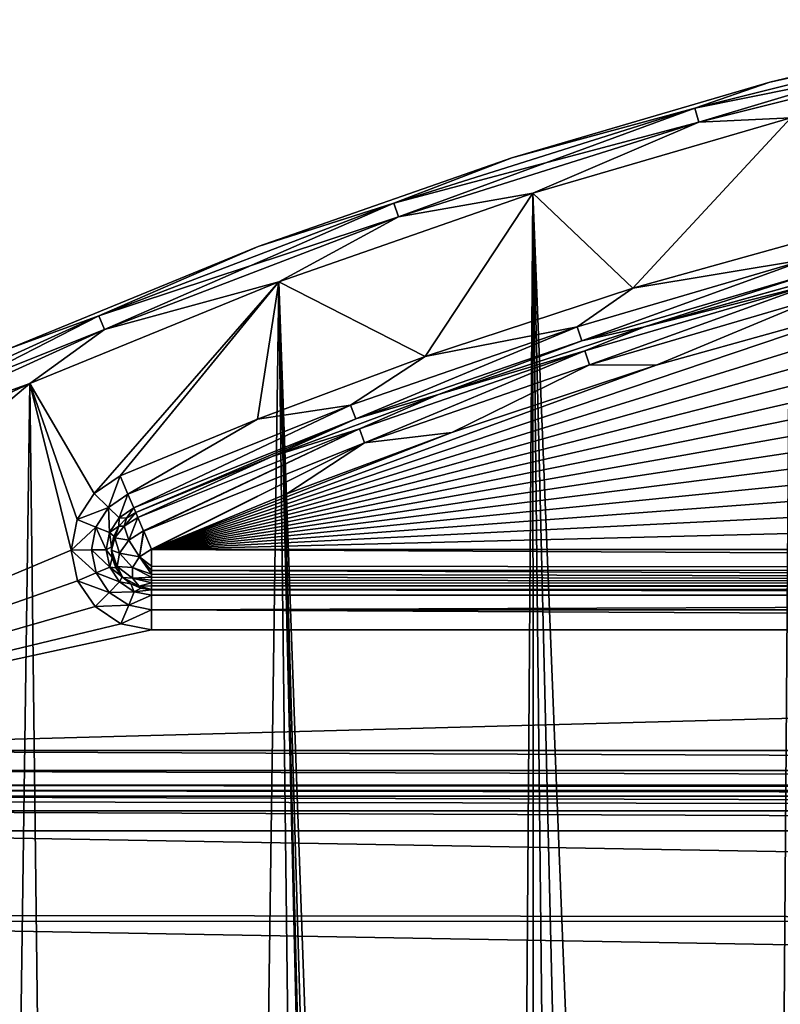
# Model space of a CAD drawing. Header units: millimetres. Extents: x -65 to 65, y -68 to 87.
# Tile 165 of 196: x -26 to -17, y 74 to 86. Entities that reach past the tile are written whole.
import ezdxf

# ---------------------------------------------------------------- set-up
doc = ezdxf.new("R2010")
doc.units = ezdxf.units.MM
doc.header["$LTSCALE"] = 65.185185
for name, color, linetype in [('538', 7, 'CONTINUOUS'), ('539', 7, 'CONTINUOUS'), ('542', 7, 'CONTINUOUS'), ('544', 7, 'CONTINUOUS'), ('547', 7, 'CONTINUOUS'), ('554', 7, 'CONTINUOUS'), ('560', 7, 'CONTINUOUS'), ('680', 7, 'CONTINUOUS'), ('681', 7, 'CONTINUOUS'), ('682', 7, 'CONTINUOUS'), ('685', 7, 'CONTINUOUS'), ('686', 7, 'CONTINUOUS'), ('706', 7, 'CONTINUOUS'), ('708', 7, 'CONTINUOUS'), ('709', 7, 'CONTINUOUS'), ('710', 7, 'CONTINUOUS'), ('711', 7, 'CONTINUOUS'), ('712', 7, 'CONTINUOUS'), ('756', 7, 'CONTINUOUS')]:
    doc.layers.add(name, color=color, linetype=linetype)

msp = doc.modelspace()

# ---------------------------------------------------------------- linework, layer by layer
at = {"layer": '538', "linetype": 'CONTINUOUS'}
for points in [[(-19.649, 83.934, 75), (-16.436, 84.871, 75), (-18.404, 82.752, 75), (-19.649, 83.934, 75)], [(-18.404, 82.752, 75), (-16.436, 84.871, 75), (-15.408, 83.587, 75), (-18.404, 82.752, 75)], [(-22.81, 82.832, 75), (-19.649, 83.934, 75), (-20.988, 81.901, 75), (-22.81, 82.832, 75)], [(-20.988, 81.901, 75), (-19.649, 83.934, 75), (-18.404, 82.752, 75), (-20.988, 81.901, 75)], [(-25.909, 81.568, 75), (-22.81, 82.832, 75), (-25.107, 80.2, 75), (-25.909, 81.568, 75)], [(-25.107, 80.2, 75), (-22.81, 82.832, 75), (-24.786, 80.419, 75), (-25.107, 80.2, 75)], [(-24.786, 80.419, 75), (-22.81, 82.832, 75), (-23.075, 81.122, 75), (-24.786, 80.419, 75)], [(-23.075, 81.122, 75), (-22.81, 82.832, 75), (-20.988, 81.901, 75), (-23.075, 81.122, 75)], [(-28.938, 80.144, 75), (-25.909, 81.568, 75), (-31.333, 77, 75), (-28.938, 80.144, 75)], [(-25.909, 81.568, 75), (-25.393, 79.493, 75), (-31.333, 77, 75), (-25.909, 81.568, 75)], [(-25.393, 79.493, 75), (-25.909, 81.568, 75), (-25.32, 79.875, 75), (-25.393, 79.493, 75)], [(-25.32, 79.875, 75), (-25.909, 81.568, 75), (-25.107, 80.2, 75), (-25.32, 79.875, 75)], [(-25.393, 79.493, 75), (-25.315, 79.113, 75), (-31.333, 77, 75), (-25.393, 79.493, 75)], [(-25.315, 79.113, 75), (-25.097, 78.791, 75), (-31.333, 77, 75), (-25.315, 79.113, 75)], [(-25.097, 78.791, 75), (-24.774, 78.575, 75), (-31.333, 77, 75), (-25.097, 78.791, 75)], [(-24.774, 78.575, 75), (-24.393, 78.5, 75), (-31.333, 77, 75), (-24.774, 78.575, 75)], [(-24.393, 78.5, 75), (24.393, 78.5, 75), (-31.333, 77, 75), (-24.393, 78.5, 75)], [(24.393, 78.5, 75), (31.333, 77, 75), (-31.333, 77, 75), (24.393, 78.5, 75)]]:
    msp.add_3dface(points, dxfattribs=at)
at = {"layer": '539', "linetype": 'CONTINUOUS'}
for points in [[(-16.436, 84.871, 87.5), (-19.649, 83.934, 87.5), (-16.949, 16.314, 87.5), (-16.436, 84.871, 87.5)], [(-15.777, 17.784, 87.5), (-16.436, 84.871, 87.5), (-16.949, 16.314, 87.5), (-15.777, 17.784, 87.5)], [(-19.649, 83.934, 87.5), (-22.81, 82.832, 87.5), (-20.195, 9.573, 87.5), (-19.649, 83.934, 87.5)], [(-19.614, 11.361, 87.5), (-19.649, 83.934, 87.5), (-20.195, 9.573, 87.5), (-19.614, 11.361, 87.5)], [(-16.949, 16.314, 87.5), (-19.649, 83.934, 87.5), (-17.985, 14.745, 87.5), (-16.949, 16.314, 87.5)], [(-17.985, 14.745, 87.5), (-19.649, 83.934, 87.5), (-18.875, 13.09, 87.5), (-17.985, 14.745, 87.5)], [(-18.875, 13.09, 87.5), (-19.649, 83.934, 87.5), (-19.614, 11.361, 87.5), (-18.875, 13.09, 87.5)], [(-22.81, 82.832, 87.5), (-25.909, 81.568, 87.5), (-24.483, -37.173, 87.5), (-22.81, 82.832, 87.5)], [(-21.355, -38.362, 87.5), (-22.81, 82.832, 87.5), (-24.483, -37.173, 87.5), (-21.355, -38.362, 87.5)], [(-22.81, 82.832, 87.5), (-21.355, -38.362, 87.5), (-20.95, 4, 87.5), (-22.81, 82.832, 87.5)], [(-22.81, 82.832, 87.5), (-20.95, 4, 87.5), (-20.866, 5.878, 87.5), (-22.81, 82.832, 87.5)], [(-20.195, 9.573, 87.5), (-22.81, 82.832, 87.5), (-20.613, 7.74, 87.5), (-20.195, 9.573, 87.5)], [(-20.613, 7.74, 87.5), (-22.81, 82.832, 87.5), (-20.866, 5.878, 87.5), (-20.613, 7.74, 87.5)], [(-25.909, 81.568, 87.5), (-28.938, 80.144, 87.5), (-27.546, -35.822, 87.5), (-25.909, 81.568, 87.5)], [(-24.483, -37.173, 87.5), (-25.909, 81.568, 87.5), (-27.546, -35.822, 87.5), (-24.483, -37.173, 87.5)]]:
    msp.add_3dface(points, dxfattribs=at)
at = {"layer": '542', "linetype": 'CONTINUOUS'}
for points in [[(24.393, 79, 75.5), (-24.393, 79, 75.5), (24.393, 79, 84.5), (24.393, 79, 75.5)], [(24.393, 79, 84.5), (-24.393, 79, 75.5), (-24.393, 79, 84.5), (24.393, 79, 84.5)]]:
    msp.add_3dface(points, dxfattribs=at)
at = {"layer": '544', "linetype": 'CONTINUOUS'}
for points in [[(-33.052, 74.956, 85), (-31.333, 76, 85), (33.187, 74.87, 85), (-33.052, 74.956, 85)], [(33.187, 74.87, 85), (-31.333, 76, 85), (31.333, 76, 85), (33.187, 74.87, 85)], [(-35, 73.676, 85), (-33.179, 74.875, 85), (35, 73.676, 85), (-35, 73.676, 85)], [(-33.179, 74.875, 85), (-33.052, 74.956, 85), (33.187, 74.87, 85), (-33.179, 74.875, 85)], [(35, 73.676, 85), (-33.179, 74.875, 85), (33.187, 74.87, 85), (35, 73.676, 85)]]:
    msp.add_3dface(points, dxfattribs=at)
at = {"layer": '547', "linetype": 'CONTINUOUS'}
for points in [[(31.333, 76.5, 84.5), (-31.333, 76.5, 84.5), (31.333, 76.5, 75.5), (31.333, 76.5, 84.5)], [(31.333, 76.5, 75.5), (-31.333, 76.5, 84.5), (-31.333, 76.5, 75.5), (31.333, 76.5, 75.5)]]:
    msp.add_3dface(points, dxfattribs=at)
at = {"layer": '554', "linetype": 'CONTINUOUS'}
for points in [[(-24.393, 79, 75.5), (24.393, 79, 75.5), (24.393, 78.933, 75.25), (-24.393, 79, 75.5)], [(-24.393, 79, 75.5), (24.393, 78.933, 75.25), (-24.393, 78.933, 75.25), (-24.393, 79, 75.5)], [(24.393, 78.933, 75.25), (24.393, 78.75, 75.067), (-24.393, 78.75, 75.067), (24.393, 78.933, 75.25)], [(-24.393, 78.933, 75.25), (24.393, 78.933, 75.25), (-24.393, 78.75, 75.067), (-24.393, 78.933, 75.25)], [(24.393, 78.5, 75), (-24.393, 78.5, 75), (-24.393, 78.75, 75.067), (24.393, 78.5, 75)], [(24.393, 78.75, 75.067), (24.393, 78.5, 75), (-24.393, 78.75, 75.067), (24.393, 78.75, 75.067)]]:
    msp.add_3dface(points, dxfattribs=at)
at = {"layer": '560', "linetype": 'CONTINUOUS'}
for points in [[(-31.333, 77, 75), (31.333, 77, 75), (31.333, 76.75, 75.067), (-31.333, 77, 75)], [(-31.333, 77, 75), (31.333, 76.75, 75.067), (-31.333, 76.75, 75.067), (-31.333, 77, 75)], [(31.333, 76.75, 75.067), (31.333, 76.567, 75.25), (-31.333, 76.75, 75.067), (31.333, 76.75, 75.067)], [(-31.333, 76.75, 75.067), (31.333, 76.567, 75.25), (-31.333, 76.567, 75.25), (-31.333, 76.75, 75.067)], [(31.333, 76.5, 75.5), (-31.333, 76.5, 75.5), (-31.333, 76.567, 75.25), (31.333, 76.5, 75.5)], [(31.333, 76.567, 75.25), (31.333, 76.5, 75.5), (-31.333, 76.567, 75.25), (31.333, 76.567, 75.25)]]:
    msp.add_3dface(points, dxfattribs=at)
at = {"layer": '680', "linetype": 'CONTINUOUS'}
for points in [[(0.219, 84.5, 85), (3.324, 84.411, 85), (-24.393, 79.5, 85), (0.219, 84.5, 85)], [(-2.887, 84.433, 85), (0.219, 84.5, 85), (-24.393, 79.5, 85), (-2.887, 84.433, 85)], [(-5.985, 84.21, 85), (-2.887, 84.433, 85), (-24.393, 79.5, 85), (-5.985, 84.21, 85)], [(3.324, 84.411, 85), (6.42, 84.167, 85), (-24.393, 79.5, 85), (3.324, 84.411, 85)], [(-9.068, 83.833, 85), (-5.985, 84.21, 85), (-24.393, 79.5, 85), (-9.068, 83.833, 85)], [(6.42, 84.167, 85), (9.5, 83.768, 85), (-24.393, 79.5, 85), (6.42, 84.167, 85)], [(-12.128, 83.302, 85), (-9.068, 83.833, 85), (-24.393, 79.5, 85), (-12.128, 83.302, 85)], [(9.5, 83.768, 85), (12.557, 83.215, 85), (-24.393, 79.5, 85), (9.5, 83.768, 85)], [(-15.164, 82.617, 85), (-12.128, 83.302, 85), (-24.393, 79.5, 85), (-15.164, 82.617, 85)], [(12.557, 83.215, 85), (15.582, 82.51, 85), (-24.393, 79.5, 85), (12.557, 83.215, 85)], [(-18.113, 81.795, 85), (-15.164, 82.617, 85), (-24.393, 79.5, 85), (-18.113, 81.795, 85)], [(15.582, 82.51, 85), (18.568, 81.654, 85), (-24.393, 79.5, 85), (15.582, 82.51, 85)], [(-20.655, 80.958, 85), (-18.113, 81.795, 85), (-24.393, 79.5, 85), (-20.655, 80.958, 85)], [(18.568, 81.654, 85), (21.507, 80.65, 85), (-24.393, 79.5, 85), (18.568, 81.654, 85)], [(-22.709, 80.192, 85), (-20.655, 80.958, 85), (-24.393, 79.5, 85), (-22.709, 80.192, 85)], [(21.507, 80.65, 85), (24.393, 79.5, 85), (-24.393, 79.5, 85), (21.507, 80.65, 85)]]:
    msp.add_3dface(points, dxfattribs=at)
at = {"layer": '681', "linetype": 'CONTINUOUS'}
for points in [[(-16.699, 85.318, 87), (-13.445, 86.094, 87), (-16.699, 85.318, 75.5), (-16.699, 85.318, 87)], [(-16.699, 85.318, 75.5), (-13.445, 86.094, 87), (-13.445, 86.094, 75.5), (-16.699, 85.318, 75.5)], [(-19.909, 84.376, 87), (-16.699, 85.318, 87), (-19.909, 84.376, 75.5), (-19.909, 84.376, 87)], [(-19.909, 84.376, 75.5), (-16.699, 85.318, 87), (-16.699, 85.318, 75.5), (-19.909, 84.376, 75.5)], [(-23.065, 83.27, 87), (-19.909, 84.376, 87), (-23.065, 83.27, 75.5), (-23.065, 83.27, 87)], [(-23.065, 83.27, 75.5), (-19.909, 84.376, 87), (-19.909, 84.376, 75.5), (-23.065, 83.27, 75.5)], [(-26.161, 82.003, 87), (-23.065, 83.27, 87), (-26.161, 82.003, 75.5), (-26.161, 82.003, 87)], [(-26.161, 82.003, 75.5), (-23.065, 83.27, 87), (-23.065, 83.27, 75.5), (-26.161, 82.003, 75.5)]]:
    msp.add_3dface(points, dxfattribs=at)
at = {"layer": '682', "linetype": 'CONTINUOUS'}
for points in [[(-18.259, 82.273, 84.5), (-18.258, 82.274, 75.5), (-15.286, 83.102, 84.5), (-18.259, 82.273, 84.5)], [(-18.258, 82.274, 75.5), (-15.285, 83.102, 75.5), (-15.286, 83.102, 84.5), (-18.258, 82.274, 75.5)], [(-20.822, 81.43, 75.5), (-18.258, 82.274, 75.5), (-20.822, 81.43, 84.5), (-20.822, 81.43, 75.5)], [(-20.822, 81.43, 84.5), (-18.258, 82.274, 75.5), (-18.259, 82.273, 84.5), (-20.822, 81.43, 84.5)], [(-22.892, 80.657, 75.5), (-20.822, 81.43, 75.5), (-22.892, 80.657, 84.5), (-22.892, 80.657, 75.5)], [(-22.892, 80.657, 84.5), (-20.822, 81.43, 75.5), (-20.822, 81.43, 84.5), (-22.892, 80.657, 84.5)], [(-24.589, 79.96, 75.5), (-22.892, 80.657, 75.5), (-24.589, 79.96, 84.5), (-24.589, 79.96, 75.5)], [(-24.589, 79.96, 84.5), (-22.892, 80.657, 75.5), (-22.892, 80.657, 84.5), (-24.589, 79.96, 84.5)]]:
    msp.add_3dface(points, dxfattribs=at)
at = {"layer": '685', "linetype": 'CONTINUOUS'}
for points in [[(-13.445, 86.094, 87), (-16.699, 85.318, 87), (-13.816, 85.946, 87.25), (-13.445, 86.094, 87)], [(-16.699, 85.318, 87), (-17.63, 84.994, 87.25), (-13.816, 85.946, 87.25), (-16.699, 85.318, 87)], [(-17.63, 84.994, 87.25), (-13.777, 85.767, 87.433), (-13.816, 85.946, 87.25), (-17.63, 84.994, 87.25)], [(-17.58, 84.818, 87.433), (-13.777, 85.767, 87.433), (-17.63, 84.994, 87.25), (-17.58, 84.818, 87.433)], [(-17.58, 84.818, 87.433), (-16.436, 84.871, 87.5), (-13.777, 85.767, 87.433), (-17.58, 84.818, 87.433)], [(-16.699, 85.318, 87), (-19.909, 84.376, 87), (-17.63, 84.994, 87.25), (-16.699, 85.318, 87)], [(-19.909, 84.376, 87), (-21.379, 83.813, 87.25), (-17.63, 84.994, 87.25), (-19.909, 84.376, 87)], [(-21.379, 83.813, 87.25), (-17.58, 84.818, 87.433), (-17.63, 84.994, 87.25), (-21.379, 83.813, 87.25)], [(-21.319, 83.64, 87.433), (-17.58, 84.818, 87.433), (-21.379, 83.813, 87.25), (-21.319, 83.64, 87.433)], [(-21.319, 83.64, 87.433), (-19.649, 83.934, 87.5), (-17.58, 84.818, 87.433), (-21.319, 83.64, 87.433)], [(-19.649, 83.934, 87.5), (-16.436, 84.871, 87.5), (-17.58, 84.818, 87.433), (-19.649, 83.934, 87.5)], [(-19.909, 84.376, 87), (-23.065, 83.27, 87), (-21.379, 83.813, 87.25), (-19.909, 84.376, 87)], [(-22.81, 82.832, 87.5), (-19.649, 83.934, 87.5), (-21.319, 83.64, 87.433), (-22.81, 82.832, 87.5)], [(-23.065, 83.27, 87), (-25.05, 82.407, 87.25), (-21.379, 83.813, 87.25), (-23.065, 83.27, 87)], [(-25.05, 82.407, 87.25), (-21.319, 83.64, 87.433), (-21.379, 83.813, 87.25), (-25.05, 82.407, 87.25)], [(-24.979, 82.237, 87.433), (-21.319, 83.64, 87.433), (-25.05, 82.407, 87.25), (-24.979, 82.237, 87.433)], [(-24.979, 82.237, 87.433), (-22.81, 82.832, 87.5), (-21.319, 83.64, 87.433), (-24.979, 82.237, 87.433)], [(-23.065, 83.27, 87), (-26.161, 82.003, 87), (-25.05, 82.407, 87.25), (-23.065, 83.27, 87)], [(-25.909, 81.568, 87.5), (-22.81, 82.832, 87.5), (-24.979, 82.237, 87.433), (-25.909, 81.568, 87.5)], [(-26.161, 82.003, 87), (-28.629, 80.781, 87.25), (-25.05, 82.407, 87.25), (-26.161, 82.003, 87)], [(-28.629, 80.781, 87.25), (-24.979, 82.237, 87.433), (-25.05, 82.407, 87.25), (-28.629, 80.781, 87.25)], [(-28.548, 80.616, 87.433), (-24.979, 82.237, 87.433), (-28.629, 80.781, 87.25), (-28.548, 80.616, 87.433)], [(-28.548, 80.616, 87.433), (-25.909, 81.568, 87.5), (-24.979, 82.237, 87.433), (-28.548, 80.616, 87.433)], [(-28.938, 80.144, 87.5), (-25.909, 81.568, 87.5), (-28.548, 80.616, 87.433), (-28.938, 80.144, 87.5)]]:
    msp.add_3dface(points, dxfattribs=at)
at = {"layer": '686', "linetype": 'CONTINUOUS'}
for points in [[(-16.699, 85.318, 75.5), (-13.445, 86.094, 75.5), (-13.816, 85.946, 75.25), (-16.699, 85.318, 75.5)], [(-17.63, 84.994, 75.25), (-16.699, 85.318, 75.5), (-13.816, 85.946, 75.25), (-17.63, 84.994, 75.25)], [(-17.63, 84.994, 75.25), (-13.816, 85.946, 75.25), (-17.58, 84.818, 75.067), (-17.63, 84.994, 75.25)], [(-17.58, 84.818, 75.067), (-13.816, 85.946, 75.25), (-13.777, 85.767, 75.067), (-17.58, 84.818, 75.067)], [(-16.436, 84.871, 75), (-17.58, 84.818, 75.067), (-13.777, 85.767, 75.067), (-16.436, 84.871, 75)], [(-19.909, 84.376, 75.5), (-16.699, 85.318, 75.5), (-17.63, 84.994, 75.25), (-19.909, 84.376, 75.5)], [(-21.379, 83.813, 75.25), (-19.909, 84.376, 75.5), (-17.63, 84.994, 75.25), (-21.379, 83.813, 75.25)], [(-21.379, 83.813, 75.25), (-17.63, 84.994, 75.25), (-21.319, 83.64, 75.067), (-21.379, 83.813, 75.25)], [(-21.319, 83.64, 75.067), (-17.63, 84.994, 75.25), (-17.58, 84.818, 75.067), (-21.319, 83.64, 75.067)], [(-19.649, 83.934, 75), (-21.319, 83.64, 75.067), (-17.58, 84.818, 75.067), (-19.649, 83.934, 75)], [(-16.436, 84.871, 75), (-19.649, 83.934, 75), (-17.58, 84.818, 75.067), (-16.436, 84.871, 75)], [(-23.065, 83.27, 75.5), (-19.909, 84.376, 75.5), (-21.379, 83.813, 75.25), (-23.065, 83.27, 75.5)], [(-19.649, 83.934, 75), (-22.81, 82.832, 75), (-21.319, 83.64, 75.067), (-19.649, 83.934, 75)], [(-25.05, 82.407, 75.25), (-23.065, 83.27, 75.5), (-21.379, 83.813, 75.25), (-25.05, 82.407, 75.25)], [(-25.05, 82.407, 75.25), (-21.379, 83.813, 75.25), (-24.979, 82.238, 75.067), (-25.05, 82.407, 75.25)], [(-24.979, 82.238, 75.067), (-21.379, 83.813, 75.25), (-21.319, 83.64, 75.067), (-24.979, 82.238, 75.067)], [(-22.81, 82.832, 75), (-24.979, 82.238, 75.067), (-21.319, 83.64, 75.067), (-22.81, 82.832, 75)], [(-26.161, 82.003, 75.5), (-23.065, 83.27, 75.5), (-25.05, 82.407, 75.25), (-26.161, 82.003, 75.5)], [(-22.81, 82.832, 75), (-25.909, 81.568, 75), (-24.979, 82.238, 75.067), (-22.81, 82.832, 75)], [(-28.629, 80.781, 75.25), (-26.161, 82.003, 75.5), (-25.05, 82.407, 75.25), (-28.629, 80.781, 75.25)], [(-28.629, 80.781, 75.25), (-25.05, 82.407, 75.25), (-28.548, 80.617, 75.067), (-28.629, 80.781, 75.25)], [(-28.548, 80.617, 75.067), (-25.05, 82.407, 75.25), (-24.979, 82.238, 75.067), (-28.548, 80.617, 75.067)], [(-25.909, 81.568, 75), (-28.548, 80.617, 75.067), (-24.979, 82.238, 75.067), (-25.909, 81.568, 75)], [(-25.909, 81.568, 75), (-28.938, 80.144, 75), (-28.548, 80.617, 75.067), (-25.909, 81.568, 75)]]:
    msp.add_3dface(points, dxfattribs=at)
at = {"layer": '706', "linetype": 'CONTINUOUS'}
for points in [[(-24.706, 79.889, 84.5), (-24.8, 79.79, 84.5), (-24.706, 79.889, 75.5), (-24.706, 79.889, 84.5)], [(-24.589, 79.96, 75.5), (-24.589, 79.96, 84.5), (-24.706, 79.889, 84.5), (-24.589, 79.96, 75.5)], [(-24.589, 79.96, 75.5), (-24.706, 79.889, 84.5), (-24.706, 79.889, 75.5), (-24.589, 79.96, 75.5)], [(-24.8, 79.79, 84.5), (-24.891, 79.536, 84.5), (-24.8, 79.79, 75.5), (-24.8, 79.79, 84.5)], [(-24.8, 79.79, 75.5), (-24.891, 79.536, 84.5), (-24.863, 79.669, 75.5), (-24.8, 79.79, 75.5)], [(-24.706, 79.889, 75.5), (-24.8, 79.79, 84.5), (-24.8, 79.79, 75.5), (-24.706, 79.889, 75.5)], [(-24.863, 79.669, 75.5), (-24.891, 79.536, 84.5), (-24.891, 79.536, 75.5), (-24.863, 79.669, 75.5)], [(-24.891, 79.536, 84.5), (-24.893, 79.491, 84.5), (-24.891, 79.536, 75.5), (-24.891, 79.536, 84.5)], [(-24.891, 79.536, 75.5), (-24.893, 79.491, 84.5), (-24.882, 79.4, 75.5), (-24.891, 79.536, 75.5)], [(-24.893, 79.491, 84.5), (-24.837, 79.271, 84.5), (-24.882, 79.4, 75.5), (-24.893, 79.491, 84.5)], [(-24.882, 79.4, 75.5), (-24.837, 79.271, 84.5), (-24.837, 79.271, 75.5), (-24.882, 79.4, 75.5)], [(-24.837, 79.271, 84.5), (-24.751, 79.152, 84.5), (-24.759, 79.159, 75.5), (-24.837, 79.271, 84.5)], [(-24.837, 79.271, 75.5), (-24.837, 79.271, 84.5), (-24.759, 79.159, 75.5), (-24.837, 79.271, 75.5)], [(-24.759, 79.159, 75.5), (-24.751, 79.152, 84.5), (-24.653, 79.073, 75.5), (-24.759, 79.159, 75.5)], [(-24.751, 79.152, 84.5), (-24.653, 79.073, 84.5), (-24.653, 79.073, 75.5), (-24.751, 79.152, 84.5)], [(-24.653, 79.073, 84.5), (-24.528, 79.019, 84.5), (-24.528, 79.019, 75.5), (-24.653, 79.073, 84.5)], [(-24.653, 79.073, 75.5), (-24.653, 79.073, 84.5), (-24.528, 79.019, 75.5), (-24.653, 79.073, 75.5)], [(-24.393, 79, 84.5), (-24.393, 79, 75.5), (-24.528, 79.019, 75.5), (-24.393, 79, 84.5)], [(-24.528, 79.019, 84.5), (-24.393, 79, 84.5), (-24.528, 79.019, 75.5), (-24.528, 79.019, 84.5)]]:
    msp.add_3dface(points, dxfattribs=at)
at = {"layer": '708', "linetype": 'CONTINUOUS'}
for points in [[(-18.259, 82.273, 84.5), (-15.286, 83.102, 84.5), (-16.15, 82.808, 84.75), (-18.259, 82.273, 84.5)], [(-18.999, 81.972, 84.75), (-18.259, 82.273, 84.5), (-16.15, 82.808, 84.75), (-18.999, 81.972, 84.75)], [(-18.999, 81.972, 84.75), (-16.15, 82.808, 84.75), (-18.943, 81.798, 84.933), (-18.999, 81.972, 84.75)], [(-18.943, 81.798, 84.933), (-16.15, 82.808, 84.75), (-16.102, 82.631, 84.933), (-18.943, 81.798, 84.933)], [(-18.113, 81.795, 85), (-18.943, 81.798, 84.933), (-16.102, 82.631, 84.933), (-18.113, 81.795, 85)], [(-15.164, 82.617, 85), (-18.113, 81.795, 85), (-16.102, 82.631, 84.933), (-15.164, 82.617, 85)], [(-20.822, 81.43, 84.5), (-18.259, 82.273, 84.5), (-18.999, 81.972, 84.75), (-20.822, 81.43, 84.5)], [(-21.806, 81.001, 84.75), (-20.822, 81.43, 84.5), (-18.999, 81.972, 84.75), (-21.806, 81.001, 84.75)], [(-21.806, 81.001, 84.75), (-18.999, 81.972, 84.75), (-21.742, 80.83, 84.933), (-21.806, 81.001, 84.75)], [(-21.742, 80.83, 84.933), (-18.999, 81.972, 84.75), (-18.943, 81.798, 84.933), (-21.742, 80.83, 84.933)], [(-20.655, 80.958, 85), (-21.742, 80.83, 84.933), (-18.943, 81.798, 84.933), (-20.655, 80.958, 85)], [(-18.113, 81.795, 85), (-20.655, 80.958, 85), (-18.943, 81.798, 84.933), (-18.113, 81.795, 85)], [(-22.892, 80.657, 84.5), (-20.822, 81.43, 84.5), (-21.806, 81.001, 84.75), (-22.892, 80.657, 84.5)], [(-24.563, 79.898, 84.75), (-22.892, 80.657, 84.5), (-21.806, 81.001, 84.75), (-24.563, 79.898, 84.75)], [(-24.563, 79.898, 84.75), (-21.806, 81.001, 84.75), (-24.493, 79.734, 84.93), (-24.563, 79.898, 84.75)], [(-24.493, 79.734, 84.93), (-21.806, 81.001, 84.75), (-24.491, 79.73, 84.933), (-24.493, 79.734, 84.93)], [(-24.491, 79.73, 84.933), (-21.806, 81.001, 84.75), (-21.742, 80.83, 84.933), (-24.491, 79.73, 84.933)], [(-20.655, 80.958, 85), (-22.709, 80.192, 85), (-21.742, 80.83, 84.933), (-20.655, 80.958, 85)], [(-24.491, 79.73, 84.933), (-21.742, 80.83, 84.933), (-24.396, 79.507, 85), (-24.491, 79.73, 84.933)], [(-21.742, 80.83, 84.933), (-24.393, 79.5, 85), (-24.396, 79.507, 85), (-21.742, 80.83, 84.933)], [(-22.709, 80.192, 85), (-24.393, 79.5, 85), (-21.742, 80.83, 84.933), (-22.709, 80.192, 85)], [(-24.589, 79.96, 84.5), (-22.892, 80.657, 84.5), (-24.564, 79.899, 84.747), (-24.589, 79.96, 84.5)], [(-24.564, 79.899, 84.747), (-22.892, 80.657, 84.5), (-24.563, 79.898, 84.75), (-24.564, 79.899, 84.747)]]:
    msp.add_3dface(points, dxfattribs=at)
at = {"layer": '709', "linetype": 'CONTINUOUS'}
for points in [[(-24.393, 79.5, 85), (24.393, 79.5, 85), (24.393, 79.25, 84.933), (-24.393, 79.5, 85)], [(-24.393, 79.295, 84.956), (-24.393, 79.5, 85), (24.393, 79.25, 84.933), (-24.393, 79.295, 84.956)], [(-24.393, 79.238, 84.926), (-24.393, 79.295, 84.956), (24.393, 79.25, 84.933), (-24.393, 79.238, 84.926)], [(24.393, 79.075, 84.763), (-24.393, 79.238, 84.926), (24.393, 79.25, 84.933), (24.393, 79.075, 84.763)], [(-24.393, 79.194, 84.895), (-24.393, 79.238, 84.926), (24.393, 79.075, 84.763), (-24.393, 79.194, 84.895)], [(-24.393, 79.155, 84.862), (-24.393, 79.194, 84.895), (24.393, 79.075, 84.763), (-24.393, 79.155, 84.862)], [(-24.393, 79.12, 84.825), (-24.393, 79.155, 84.862), (24.393, 79.075, 84.763), (-24.393, 79.12, 84.825)], [(-24.393, 79.086, 84.781), (-24.393, 79.12, 84.825), (24.393, 79.075, 84.763), (-24.393, 79.086, 84.781)], [(-24.393, 79.05, 84.718), (-24.393, 79.086, 84.781), (24.393, 79.075, 84.763), (-24.393, 79.05, 84.718)], [(24.393, 79.031, 84.672), (-24.393, 79.05, 84.718), (24.393, 79.075, 84.763), (24.393, 79.031, 84.672)], [(-24.393, 79.002, 84.542), (-24.393, 79.05, 84.718), (24.393, 79.006, 84.577), (-24.393, 79.002, 84.542)], [(24.393, 79.006, 84.577), (-24.393, 79.05, 84.718), (24.393, 79.016, 84.626), (24.393, 79.006, 84.577)], [(24.393, 79.016, 84.626), (-24.393, 79.05, 84.718), (24.393, 79.031, 84.672), (24.393, 79.016, 84.626)], [(24.393, 79, 84.5), (-24.393, 79.002, 84.542), (24.393, 79.006, 84.577), (24.393, 79, 84.5)], [(24.393, 79, 84.5), (-24.393, 79, 84.5), (-24.393, 79.002, 84.542), (24.393, 79, 84.5)]]:
    msp.add_3dface(points, dxfattribs=at)
at = {"layer": '710', "linetype": 'CONTINUOUS'}
for points in [[(-18.404, 82.752, 75), (-15.408, 83.587, 75), (-16.231, 83.114, 75.067), (-18.404, 82.752, 75)], [(-19.096, 82.274, 75.067), (-18.404, 82.752, 75), (-16.231, 83.114, 75.067), (-19.096, 82.274, 75.067)], [(-19.096, 82.274, 75.067), (-16.231, 83.114, 75.067), (-19.04, 82.099, 75.25), (-19.096, 82.274, 75.067)], [(-19.04, 82.099, 75.25), (-16.231, 83.114, 75.067), (-16.184, 82.937, 75.25), (-19.04, 82.099, 75.25)], [(-15.285, 83.102, 75.5), (-18.258, 82.274, 75.5), (-16.184, 82.937, 75.25), (-15.285, 83.102, 75.5)], [(-18.258, 82.274, 75.5), (-19.04, 82.099, 75.25), (-16.184, 82.937, 75.25), (-18.258, 82.274, 75.5)], [(-20.988, 81.901, 75), (-18.404, 82.752, 75), (-19.096, 82.274, 75.067), (-20.988, 81.901, 75)], [(-21.916, 81.298, 75.067), (-20.988, 81.901, 75), (-19.096, 82.274, 75.067), (-21.916, 81.298, 75.067)], [(-21.916, 81.298, 75.067), (-19.096, 82.274, 75.067), (-21.852, 81.127, 75.25), (-21.916, 81.298, 75.067)], [(-21.852, 81.127, 75.25), (-19.096, 82.274, 75.067), (-19.04, 82.099, 75.25), (-21.852, 81.127, 75.25)], [(-18.258, 82.274, 75.5), (-20.822, 81.43, 75.5), (-19.04, 82.099, 75.25), (-18.258, 82.274, 75.5)], [(-20.822, 81.43, 75.5), (-21.852, 81.127, 75.25), (-19.04, 82.099, 75.25), (-20.822, 81.43, 75.5)], [(-23.075, 81.122, 75), (-20.988, 81.901, 75), (-21.916, 81.298, 75.067), (-23.075, 81.122, 75)], [(-20.822, 81.43, 75.5), (-22.892, 80.657, 75.5), (-21.852, 81.127, 75.25), (-20.822, 81.43, 75.5)], [(-24.688, 80.19, 75.067), (-23.075, 81.122, 75), (-21.916, 81.298, 75.067), (-24.688, 80.19, 75.067)], [(-24.688, 80.19, 75.067), (-21.916, 81.298, 75.067), (-24.616, 80.021, 75.25), (-24.688, 80.19, 75.067)], [(-24.616, 80.021, 75.25), (-21.916, 81.298, 75.067), (-21.852, 81.127, 75.25), (-24.616, 80.021, 75.25)], [(-24.786, 80.419, 75), (-23.075, 81.122, 75), (-24.688, 80.19, 75.067), (-24.786, 80.419, 75)], [(-24.589, 79.96, 75.5), (-24.616, 80.021, 75.25), (-21.852, 81.127, 75.25), (-24.589, 79.96, 75.5)], [(-22.892, 80.657, 75.5), (-24.589, 79.96, 75.5), (-21.852, 81.127, 75.25), (-22.892, 80.657, 75.5)]]:
    msp.add_3dface(points, dxfattribs=at)
at = {"layer": '711', "linetype": 'CONTINUOUS'}
for points in [[(-24.8, 79.79, 84.5), (-24.706, 79.889, 84.5), (-24.736, 79.792, 84.716), (-24.8, 79.79, 84.5)], [(-24.589, 79.96, 84.5), (-24.564, 79.899, 84.747), (-24.736, 79.792, 84.716), (-24.589, 79.96, 84.5)], [(-24.706, 79.889, 84.5), (-24.589, 79.96, 84.5), (-24.736, 79.792, 84.716), (-24.706, 79.889, 84.5)], [(-24.564, 79.899, 84.747), (-24.677, 79.616, 84.895), (-24.736, 79.792, 84.716), (-24.564, 79.899, 84.747)], [(-24.564, 79.899, 84.747), (-24.563, 79.898, 84.75), (-24.677, 79.616, 84.895), (-24.564, 79.899, 84.747)], [(-24.563, 79.898, 84.75), (-24.493, 79.734, 84.93), (-24.677, 79.616, 84.895), (-24.563, 79.898, 84.75)], [(-24.891, 79.536, 84.5), (-24.8, 79.79, 84.5), (-24.852, 79.648, 84.629), (-24.891, 79.536, 84.5)], [(-24.8, 79.79, 84.5), (-24.736, 79.792, 84.716), (-24.852, 79.648, 84.629), (-24.8, 79.79, 84.5)], [(-24.736, 79.792, 84.716), (-24.677, 79.616, 84.895), (-24.852, 79.648, 84.629), (-24.736, 79.792, 84.716)], [(-24.893, 79.491, 84.5), (-24.891, 79.536, 84.5), (-24.852, 79.648, 84.629), (-24.893, 79.491, 84.5)], [(-24.794, 79.457, 84.795), (-24.893, 79.491, 84.5), (-24.852, 79.648, 84.629), (-24.794, 79.457, 84.795)], [(-24.677, 79.616, 84.895), (-24.794, 79.457, 84.795), (-24.852, 79.648, 84.629), (-24.677, 79.616, 84.895)], [(-24.493, 79.734, 84.93), (-24.543, 79.409, 84.968), (-24.677, 79.616, 84.895), (-24.493, 79.734, 84.93)], [(-24.493, 79.734, 84.93), (-24.491, 79.73, 84.933), (-24.543, 79.409, 84.968), (-24.493, 79.734, 84.93)], [(-24.491, 79.73, 84.933), (-24.396, 79.507, 85), (-24.543, 79.409, 84.968), (-24.491, 79.73, 84.933)], [(-24.677, 79.616, 84.895), (-24.543, 79.409, 84.968), (-24.794, 79.457, 84.795), (-24.677, 79.616, 84.895)], [(-24.837, 79.271, 84.5), (-24.893, 79.491, 84.5), (-24.821, 79.29, 84.651), (-24.837, 79.271, 84.5)], [(-24.893, 79.491, 84.5), (-24.794, 79.457, 84.795), (-24.821, 79.29, 84.651), (-24.893, 79.491, 84.5)], [(-24.794, 79.457, 84.795), (-24.629, 79.277, 84.88), (-24.821, 79.29, 84.651), (-24.794, 79.457, 84.795)], [(-24.543, 79.409, 84.968), (-24.629, 79.277, 84.88), (-24.794, 79.457, 84.795), (-24.543, 79.409, 84.968)], [(-24.393, 79.194, 84.895), (-24.629, 79.277, 84.88), (-24.543, 79.409, 84.968), (-24.393, 79.194, 84.895)], [(-24.396, 79.507, 85), (-24.393, 79.295, 84.956), (-24.543, 79.409, 84.968), (-24.396, 79.507, 85)], [(-24.393, 79.295, 84.956), (-24.393, 79.238, 84.926), (-24.543, 79.409, 84.968), (-24.393, 79.295, 84.956)], [(-24.393, 79.238, 84.926), (-24.393, 79.194, 84.895), (-24.543, 79.409, 84.968), (-24.393, 79.238, 84.926)], [(-24.393, 79.5, 85), (-24.393, 79.295, 84.956), (-24.396, 79.507, 85), (-24.393, 79.5, 85)], [(-24.751, 79.152, 84.5), (-24.837, 79.271, 84.5), (-24.821, 79.29, 84.651), (-24.751, 79.152, 84.5)], [(-24.63, 79.144, 84.758), (-24.751, 79.152, 84.5), (-24.821, 79.29, 84.651), (-24.63, 79.144, 84.758)], [(-24.629, 79.277, 84.88), (-24.63, 79.144, 84.758), (-24.821, 79.29, 84.651), (-24.629, 79.277, 84.88)], [(-24.393, 79.155, 84.862), (-24.63, 79.144, 84.758), (-24.629, 79.277, 84.88), (-24.393, 79.155, 84.862)], [(-24.393, 79.155, 84.862), (-24.393, 79.12, 84.825), (-24.63, 79.144, 84.758), (-24.393, 79.155, 84.862)], [(-24.393, 79.194, 84.895), (-24.393, 79.155, 84.862), (-24.629, 79.277, 84.88), (-24.393, 79.194, 84.895)], [(-24.653, 79.073, 84.5), (-24.751, 79.152, 84.5), (-24.547, 79.043, 84.633), (-24.653, 79.073, 84.5)], [(-24.547, 79.043, 84.633), (-24.751, 79.152, 84.5), (-24.63, 79.144, 84.758), (-24.547, 79.043, 84.633)], [(-24.393, 79.002, 84.542), (-24.528, 79.019, 84.5), (-24.653, 79.073, 84.5), (-24.393, 79.002, 84.542)], [(-24.393, 79.002, 84.542), (-24.653, 79.073, 84.5), (-24.547, 79.043, 84.633), (-24.393, 79.002, 84.542)], [(-24.393, 79.12, 84.825), (-24.393, 79.086, 84.781), (-24.63, 79.144, 84.758), (-24.393, 79.12, 84.825)], [(-24.393, 79.086, 84.781), (-24.547, 79.043, 84.633), (-24.63, 79.144, 84.758), (-24.393, 79.086, 84.781)], [(-24.393, 79.086, 84.781), (-24.393, 79.05, 84.718), (-24.547, 79.043, 84.633), (-24.393, 79.086, 84.781)], [(-24.393, 79.05, 84.718), (-24.393, 79.002, 84.542), (-24.547, 79.043, 84.633), (-24.393, 79.05, 84.718)], [(-24.393, 79.002, 84.542), (-24.393, 79, 84.5), (-24.528, 79.019, 84.5), (-24.393, 79.002, 84.542)]]:
    msp.add_3dface(points, dxfattribs=at)
at = {"layer": '712', "linetype": 'CONTINUOUS'}
for points in [[(-25.107, 80.2, 75), (-24.786, 80.419, 75), (-24.928, 80.025, 75.067), (-25.107, 80.2, 75)], [(-24.786, 80.419, 75), (-24.688, 80.19, 75.067), (-24.928, 80.025, 75.067), (-24.786, 80.419, 75)], [(-25.32, 79.875, 75), (-25.107, 80.2, 75), (-24.928, 80.025, 75.067), (-25.32, 79.875, 75)], [(-24.928, 80.025, 75.067), (-24.688, 80.19, 75.067), (-24.797, 79.897, 75.25), (-24.928, 80.025, 75.067)], [(-24.688, 80.19, 75.067), (-24.616, 80.021, 75.25), (-24.797, 79.897, 75.25), (-24.688, 80.19, 75.067)], [(-25.088, 79.781, 75.067), (-25.32, 79.875, 75), (-24.928, 80.025, 75.067), (-25.088, 79.781, 75.067)], [(-25.088, 79.781, 75.067), (-24.928, 80.025, 75.067), (-24.918, 79.713, 75.25), (-25.088, 79.781, 75.067)], [(-24.928, 80.025, 75.067), (-24.797, 79.897, 75.25), (-24.918, 79.713, 75.25), (-24.928, 80.025, 75.067)], [(-24.616, 80.021, 75.25), (-24.706, 79.889, 75.5), (-24.797, 79.897, 75.25), (-24.616, 80.021, 75.25)], [(-24.616, 80.021, 75.25), (-24.589, 79.96, 75.5), (-24.706, 79.889, 75.5), (-24.616, 80.021, 75.25)], [(-24.797, 79.897, 75.25), (-24.8, 79.79, 75.5), (-24.918, 79.713, 75.25), (-24.797, 79.897, 75.25)], [(-24.706, 79.889, 75.5), (-24.8, 79.79, 75.5), (-24.797, 79.897, 75.25), (-24.706, 79.889, 75.5)], [(-25.393, 79.493, 75), (-25.32, 79.875, 75), (-25.088, 79.781, 75.067), (-25.393, 79.493, 75)], [(-25.143, 79.495, 75.067), (-25.393, 79.493, 75), (-25.088, 79.781, 75.067), (-25.143, 79.495, 75.067)], [(-25.143, 79.495, 75.067), (-25.088, 79.781, 75.067), (-24.959, 79.496, 75.25), (-25.143, 79.495, 75.067)], [(-25.088, 79.781, 75.067), (-24.918, 79.713, 75.25), (-24.959, 79.496, 75.25), (-25.088, 79.781, 75.067)], [(-24.8, 79.79, 75.5), (-24.863, 79.669, 75.5), (-24.918, 79.713, 75.25), (-24.8, 79.79, 75.5)], [(-24.918, 79.713, 75.25), (-24.891, 79.536, 75.5), (-24.959, 79.496, 75.25), (-24.918, 79.713, 75.25)], [(-24.863, 79.669, 75.5), (-24.891, 79.536, 75.5), (-24.918, 79.713, 75.25), (-24.863, 79.669, 75.5)], [(-24.891, 79.536, 75.5), (-24.882, 79.4, 75.5), (-24.959, 79.496, 75.25), (-24.891, 79.536, 75.5)], [(-25.084, 79.21, 75.067), (-25.393, 79.493, 75), (-25.143, 79.495, 75.067), (-25.084, 79.21, 75.067)], [(-25.315, 79.113, 75), (-25.393, 79.493, 75), (-25.084, 79.21, 75.067), (-25.315, 79.113, 75)], [(-25.143, 79.495, 75.067), (-24.959, 79.496, 75.25), (-24.915, 79.28, 75.25), (-25.143, 79.495, 75.067)], [(-25.084, 79.21, 75.067), (-25.143, 79.495, 75.067), (-24.915, 79.28, 75.25), (-25.084, 79.21, 75.067)], [(-24.959, 79.496, 75.25), (-24.882, 79.4, 75.5), (-24.915, 79.28, 75.25), (-24.959, 79.496, 75.25)], [(-24.882, 79.4, 75.5), (-24.837, 79.271, 75.5), (-24.915, 79.28, 75.25), (-24.882, 79.4, 75.5)], [(-25.084, 79.21, 75.067), (-24.915, 79.28, 75.25), (-24.792, 79.098, 75.25), (-25.084, 79.21, 75.067)], [(-24.837, 79.271, 75.5), (-24.759, 79.159, 75.5), (-24.915, 79.28, 75.25), (-24.837, 79.271, 75.5)], [(-24.915, 79.28, 75.25), (-24.759, 79.159, 75.5), (-24.792, 79.098, 75.25), (-24.915, 79.28, 75.25)], [(-24.921, 78.968, 75.067), (-25.315, 79.113, 75), (-25.084, 79.21, 75.067), (-24.921, 78.968, 75.067)], [(-24.921, 78.968, 75.067), (-25.084, 79.21, 75.067), (-24.792, 79.098, 75.25), (-24.921, 78.968, 75.067)], [(-24.759, 79.159, 75.5), (-24.653, 79.073, 75.5), (-24.792, 79.098, 75.25), (-24.759, 79.159, 75.5)], [(-25.097, 78.791, 75), (-25.315, 79.113, 75), (-24.921, 78.968, 75.067), (-25.097, 78.791, 75)], [(-24.921, 78.968, 75.067), (-24.792, 79.098, 75.25), (-24.609, 78.976, 75.25), (-24.921, 78.968, 75.067)], [(-24.792, 79.098, 75.25), (-24.653, 79.073, 75.5), (-24.609, 78.976, 75.25), (-24.792, 79.098, 75.25)], [(-24.653, 79.073, 75.5), (-24.528, 79.019, 75.5), (-24.609, 78.976, 75.25), (-24.653, 79.073, 75.5)], [(-24.678, 78.807, 75.067), (-25.097, 78.791, 75), (-24.921, 78.968, 75.067), (-24.678, 78.807, 75.067)], [(-24.678, 78.807, 75.067), (-24.921, 78.968, 75.067), (-24.609, 78.976, 75.25), (-24.678, 78.807, 75.067)], [(-24.393, 78.933, 75.25), (-24.678, 78.807, 75.067), (-24.609, 78.976, 75.25), (-24.393, 78.933, 75.25)], [(-24.393, 78.933, 75.25), (-24.393, 78.75, 75.067), (-24.678, 78.807, 75.067), (-24.393, 78.933, 75.25)], [(-24.528, 79.019, 75.5), (-24.393, 79, 75.5), (-24.609, 78.976, 75.25), (-24.528, 79.019, 75.5)], [(-24.393, 79, 75.5), (-24.393, 78.933, 75.25), (-24.609, 78.976, 75.25), (-24.393, 79, 75.5)], [(-24.774, 78.575, 75), (-25.097, 78.791, 75), (-24.678, 78.807, 75.067), (-24.774, 78.575, 75)], [(-24.393, 78.75, 75.067), (-24.774, 78.575, 75), (-24.678, 78.807, 75.067), (-24.393, 78.75, 75.067)], [(-24.393, 78.5, 75), (-24.774, 78.575, 75), (-24.393, 78.75, 75.067), (-24.393, 78.5, 75)]]:
    msp.add_3dface(points, dxfattribs=at)
at = {"layer": '756', "linetype": 'CONTINUOUS'}
for points in [[(-31.333, 76.5, 84.5), (31.333, 76.5, 84.5), (31.333, 76.483, 84.629), (-31.333, 76.5, 84.5)], [(-31.333, 76.433, 84.75), (-31.333, 76.5, 84.5), (31.333, 76.433, 84.75), (-31.333, 76.433, 84.75)], [(31.333, 76.433, 84.75), (-31.333, 76.5, 84.5), (31.333, 76.483, 84.629), (31.333, 76.433, 84.75)], [(-31.333, 76.37, 84.837), (-31.333, 76.433, 84.75), (31.333, 76.25, 84.933), (-31.333, 76.37, 84.837)], [(31.333, 76.25, 84.933), (-31.333, 76.433, 84.75), (31.333, 76.433, 84.75), (31.333, 76.25, 84.933)], [(-31.333, 76.25, 84.933), (-31.333, 76.37, 84.837), (31.333, 76.25, 84.933), (-31.333, 76.25, 84.933)], [(31.333, 76, 85), (-31.333, 76, 85), (-31.333, 76.25, 84.933), (31.333, 76, 85)], [(31.333, 76, 85), (-31.333, 76.25, 84.933), (31.333, 76.25, 84.933), (31.333, 76, 85)]]:
    msp.add_3dface(points, dxfattribs=at)

doc.saveas('drawing.dxf')
